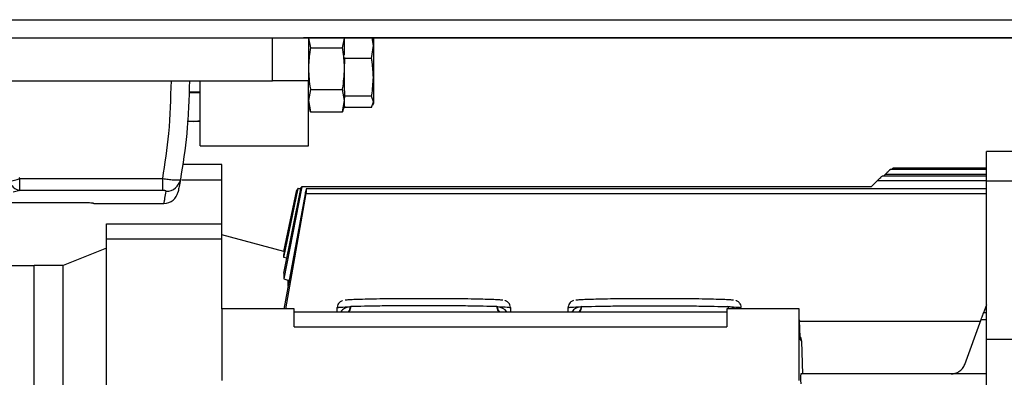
# Model space of a CAD drawing. Header units: millimetres. Extents: x 0 to 420, y 0 to 297.
# Tile 7 of 36: x 143.43 to 152.61, y 106.93 to 110.26. Entities that reach past the tile are written whole.
import ezdxf

# ---------------------------------------------------------------- set-up
doc = ezdxf.new("R2010")
doc.units = ezdxf.units.MM

msp = doc.modelspace()

# ---------------------------------------------------------------- linework, layer by layer
at = {"color": 7, "linetype": 'Continuous', "lineweight": 25}
for p, q in [((140.33635, 110.26347), (221.05935, 110.26347)), ((134.34939, 110.0953), (145.78515, 110.0953)), ((145.78515, 109.69168), (145.78515, 110.0953)), ((145.78515, 110.0953), (146.07643, 110.0953)), ((215.00513, 110.0953), (146.07643, 110.0953)), ((146.12149, 110.0953), (146.12149, 109.69168)), ((146.12149, 110.09041), (146.14043, 110.00018)), ((146.4389, 110.00018), (146.45784, 110.09041)), ((146.45784, 110.09041), (146.45784, 110.0953)), ((146.45784, 109.93381), (146.45784, 110.09041)), ((146.72692, 110.0213), (146.71625, 110.0953)), ((146.72692, 110.0953), (146.72692, 110.0213)), ((146.14043, 110.00018), (146.4389, 110.00018)), ((146.70944, 109.90008), (146.72692, 110.0213)), ((146.72692, 110.0213), (146.72692, 109.72511)), ((146.45784, 109.90935), (146.45784, 109.90008)), ((146.70944, 109.90008), (146.45784, 109.90008)), ((146.45784, 109.90008), (146.45784, 109.85138)), ((146.45784, 109.80615), (146.45784, 109.85138)), ((146.45784, 109.59884), (146.45784, 109.80615)), ((146.72692, 109.72511), (146.72692, 109.4964)), ((134.34939, 109.69168), (145.78515, 109.69168)), ((145.11246, 109.08626), (145.11246, 109.69168)), ((146.12149, 109.69168), (145.78515, 109.69168)), ((146.12149, 109.08626), (146.12149, 109.69168)), ((145.00636, 109.59078), (145.11246, 109.59078)), ((145.00986, 109.58405), (145.11246, 109.58405)), ((146.14043, 109.61212), (146.12149, 109.50832)), ((146.14043, 109.61212), (146.4389, 109.61212)), ((146.45784, 109.50832), (146.4389, 109.61212)), ((146.45784, 109.59884), (146.45784, 109.55014)), ((146.70944, 109.55014), (146.45784, 109.55014)), ((146.45784, 109.55014), (146.45784, 109.53518)), ((146.45784, 109.50832), (146.45784, 109.53518)), ((146.72692, 109.4964), (146.70944, 109.55014)), ((146.12149, 109.50832), (146.14043, 109.40452)), ((146.12149, 109.45624), (146.14055, 109.40389)), ((146.43879, 109.40389), (146.45784, 109.45624)), ((146.4389, 109.40452), (146.45784, 109.50832)), ((146.45784, 109.45624), (146.45784, 109.50832)), ((146.45784, 109.45624), (146.45784, 109.44265)), ((146.70944, 109.44265), (146.45784, 109.44265)), ((146.70944, 109.44265), (146.72692, 109.4964)), ((146.72099, 109.46582), (146.72692, 109.48211)), ((146.72692, 109.4964), (146.72692, 109.48211)), ((146.14043, 109.40452), (146.13872, 109.41269)), ((146.14043, 109.40452), (146.4389, 109.40452)), ((146.44062, 109.41269), (146.4389, 109.40452)), ((145.04766, 109.31497), (144.99187, 109.31497)), ((144.99262, 109.32038), (145.04766, 109.31497)), ((145.04766, 109.31497), (145.11246, 109.32134)), ((145.11246, 109.31497), (145.04766, 109.31497)), ((145.11246, 109.08626), (146.12149, 109.08626)), ((154.19379, 109.03342), (152.4448, 109.03342)), ((152.4448, 108.76093), (152.4448, 109.03342)), ((145.31426, 108.91124), (144.94669, 108.91124)), ((145.31426, 108.91136), (144.94671, 108.91136)), ((145.31426, 108.91124), (145.31426, 108.91136)), ((145.31426, 108.76594), (145.31426, 108.91124)), ((152.4448, 108.80456), (151.47058, 108.80456)), ((151.48386, 108.80456), (151.50119, 108.82189)), ((151.50119, 108.82189), (152.4448, 108.82189)), ((152.4448, 108.86701), (151.54726, 108.86701)), ((152.4448, 108.87678), (151.5702, 108.87678)), ((143.42892, 108.78026), (144.76299, 108.78026)), ((143.42892, 108.66971), (143.42892, 108.78026)), ((144.76299, 108.66971), (144.76299, 108.78026)), ((145.31426, 108.76594), (144.94135, 108.76594)), ((145.31426, 108.35978), (145.31426, 108.76594)), ((151.42452, 108.75943), (151.36849, 108.70344)), ((152.4448, 108.75943), (151.42452, 108.75943)), ((152.4448, 108.76093), (154.19379, 108.76093)), ((152.4448, 107.28374), (152.4448, 108.76093)), ((143.42892, 108.66971), (143.36848, 108.65416)), ((144.76299, 108.66971), (143.42892, 108.66971)), ((146.05953, 108.70344), (145.89109, 107.84476)), ((145.89109, 107.89727), (146.05305, 108.70132)), ((145.89109, 108.04476), (146.02519, 108.68927)), ((145.89109, 108.06602), (146.02184, 108.68709)), ((145.89109, 108.10091), (146.01338, 108.67612)), ((146.09027, 108.63942), (145.89109, 107.56185)), ((145.90949, 107.56549), (146.09946, 108.64149)), ((146.02519, 108.68927), (146.02184, 108.68709)), ((146.02519, 108.68927), (146.05063, 108.68927)), ((146.05953, 108.70344), (146.05305, 108.70132)), ((151.36849, 108.70344), (146.05953, 108.70344)), ((152.4448, 108.68662), (146.09912, 108.68662)), ((146.09946, 108.64149), (152.4448, 108.64149)), ((144.12918, 108.54811), (144.77363, 108.54811)), ((144.23796, 108.35978), (145.31426, 108.35978)), ((144.23796, 108.21683), (144.23796, 108.35978)), ((145.31426, 108.21683), (145.31426, 108.35978)), ((145.89109, 108.10092), (145.31426, 108.25548)), ((145.31426, 108.21683), (144.23796, 108.21683)), ((144.23796, 105.59056), (144.23796, 108.21683)), ((145.31426, 107.56549), (145.31426, 108.21683)), ((144.23796, 108.13266), (143.83434, 107.96959)), ((145.89109, 108.04476), (145.89109, 108.06602)), ((145.92934, 108.03424), (145.89109, 108.04476)), ((143.16165, 107.96959), (143.56527, 107.96959)), ((143.83434, 107.96959), (143.56527, 107.96959)), ((143.56527, 104.94248), (143.56527, 107.96959)), ((143.56527, 101.9161), (143.56527, 107.96959)), ((143.83434, 101.9161), (143.83434, 107.96959)), ((145.89109, 107.89727), (145.89109, 107.84476)), ((145.89109, 107.84476), (145.92934, 107.8334)), ((145.92934, 107.8334), (145.92934, 107.77664)), ((145.92934, 107.8334), (145.94128, 107.8334)), ((152.4448, 107.60415), (152.41702, 107.52785)), ((145.31426, 107.56549), (145.31426, 106.89573)), ((145.98696, 107.56549), (145.31426, 107.56549)), ((145.98696, 107.39813), (145.98696, 107.56549)), ((145.98696, 107.53691), (150.02311, 107.53691)), ((146.39057, 107.53691), (146.39057, 107.5765)), ((146.51528, 107.58597), (146.50859, 107.58554)), ((147.88701, 107.58549), (147.8796, 107.586)), ((148.00503, 107.5765), (148.00503, 107.53691)), ((148.54318, 107.53691), (148.54318, 107.5765)), ((148.66782, 107.58597), (148.66121, 107.58554)), ((150.02311, 107.56549), (150.02311, 107.39813)), ((150.6958, 107.56549), (150.02311, 107.56549)), ((150.03962, 107.58557), (150.03348, 107.58596)), ((150.03348, 107.58596), (150.03693, 107.56549)), ((150.04254, 107.56549), (150.03962, 107.58557)), ((150.6958, 106.89573), (150.6958, 107.56549)), ((152.4448, 107.52785), (152.41649, 107.52785)), ((150.6958, 107.46418), (150.70075, 107.45795)), ((150.70529, 107.30211), (150.70075, 107.45795)), ((152.38742, 107.44802), (150.70104, 107.44802)), ((152.24157, 107.04735), (152.39418, 107.4666)), ((152.39418, 107.4666), (152.4448, 107.4666)), ((145.98696, 107.39813), (150.02311, 107.39813)), ((150.72188, 107.26318), (150.70646, 107.28261)), ((150.7308, 106.95722), (150.72188, 107.26318)), ((152.4448, 102.76702), (152.4448, 107.28374)), ((152.4448, 107.28374), (154.19379, 107.28374)), ((152.4448, 106.95978), (150.7118, 106.95978))]:
    msp.add_line(p, q, dxfattribs=at)
at = {"color": 7, "linetype": 'Continuous'}
msp.add_line((60.28603, 110.0953), (219.71397, 110.0953), dxfattribs=at)
at = {"color": 7, "linetype": 'Continuous', "lineweight": 25}
for centre, radius, start, end in [((143.2368, 109.3344), 0.5865, 279.349059, 289.121639), ((143.45573, 108.79744), 0.13051, 198.654861, 258.148743), ((144.79686, 108.79574), 0.13284, 269.208472, 349.454812), ((144.77363, 108.68264), 0.13454, 270, 348.60736), ((144.12918, 108.58174), 0.03363, 239.865759, 270)]:
    msp.add_arc(centre, radius, start, end, dxfattribs=at)
msp.add_ellipse((138.38099, 109.69168), major_axis=(-4.50146, 5.08512), ratio=0.5808157, start_param=4.0774033, end_param=4.0795298, dxfattribs=at)
for points, knots in [([(146.14043, 110.00018), (146.13783, 109.98539), (146.12656, 109.92131), (146.1237, 109.85622), (146.12149, 109.80615)], [0, 0, 0, 0, 0.2308557, 1, 1, 1, 1]), ([(146.45784, 109.80615), (146.45564, 109.85622), (146.45277, 109.92131), (146.4415, 109.98539), (146.4389, 110.00018)], [0, 0, 0, 0, 0.7691443, 1, 1, 1, 1]), ([(146.72692, 109.72511), (146.72476, 109.7717), (146.72203, 109.8304), (146.71159, 109.88817), (146.70944, 109.90008)], [0, 0, 0, 0, 0.7938143, 1, 1, 1, 1]), ([(146.12149, 109.80615), (146.12487, 109.74367), (146.12839, 109.67861), (146.13997, 109.61466), (146.14043, 109.61212)], [0, 0, 0, 0, 0.9603374, 1, 1, 1, 1]), ([(146.4389, 109.61212), (146.43936, 109.61466), (146.45095, 109.67861), (146.45446, 109.74367), (146.45784, 109.80615)], [0, 0, 0, 0, 0.0396626, 1, 1, 1, 1]), ([(146.70944, 109.55014), (146.71, 109.5532), (146.72068, 109.61088), (146.72388, 109.66955), (146.72692, 109.72511)], [0, 0, 0, 0, 0.0529743, 1, 1, 1, 1]), ([(144.76299, 108.78026), (144.78444, 108.92064), (144.83036, 109.22117), (144.83881, 109.52811), (144.84331, 109.69168)], [0, 0, 0, 0, 0.46709204, 1, 1, 1, 1]), ([(145.01148, 109.69168), (145.00685, 109.5275), (144.9981, 109.21753), (144.95005, 108.91412), (144.92746, 108.77142)], [0, 0, 0, 0, 0.5296718, 1, 1, 1, 1]), ([(151.42452, 108.75943), (151.43051, 108.76541), (151.44206, 108.77692), (151.45509, 108.78976), (151.46315, 108.79759), (151.46741, 108.80168), (151.4701, 108.80417), (151.47043, 108.80438), (151.47058, 108.80448)], [0, 0, 0, 0, 0.2906122, 0.5600001, 0.6855749, 0.8041442, 0.9097487, 1, 1, 1, 1]), ([(151.50119, 108.82189), (151.50718, 108.82786), (151.51873, 108.83937), (151.53177, 108.85221), (151.53982, 108.86005), (151.5441, 108.86414), (151.54686, 108.8667), (151.54719, 108.8669), (151.54736, 108.867)], [0, 0, 0, 0, 0.2872004, 0.5534255, 0.6777232, 0.7946967, 0.8993734, 1, 1, 1, 1]), ([(151.5599, 108.86701), (151.56084, 108.86794), (151.56367, 108.87069), (151.567, 108.87387), (151.56972, 108.8764), (151.57005, 108.8766), (151.5702, 108.8767)], [0, 0, 0, 0, 0.1589357, 0.4761, 0.7585844, 1, 1, 1, 1]), ([(144.76299, 108.78026), (144.78038, 108.77801), (144.8153, 108.77351), (144.86211, 108.76919), (144.89867, 108.76728), (144.92247, 108.76786), (144.92583, 108.77026), (144.92746, 108.77142)], [0, 0, 0, 0, 0.2031561, 0.4077184, 0.6081168, 0.8102288, 1, 1, 1, 1]), ([(144.92746, 108.77142), (144.92311, 108.74779), (144.91441, 108.70041), (144.90715, 108.66427), (144.9061, 108.65899), (144.90552, 108.65607)], [0, 0, 0, 0, 0.3075818, 0.616784, 1, 1, 1, 1]), ([(144.79502, 108.6629), (144.79486, 108.66357), (144.79453, 108.66492), (144.79018, 108.66684), (144.78307, 108.66842), (144.77365, 108.66951), (144.76653, 108.66964), (144.76299, 108.66971)], [0, 0, 0, 0, 0.1986721, 0.4049264, 0.603668, 0.8026017, 1, 1, 1, 1]), ([(144.77363, 108.54811), (144.7742, 108.55099), (144.77522, 108.55622), (144.78234, 108.59209), (144.79079, 108.63927), (144.79502, 108.6629)], [0, 0, 0, 0, 0.3816275, 0.6902326, 1, 1, 1, 1]), ([(146.10354, 108.68661), (146.10282, 108.68575), (146.10136, 108.68405), (146.09786, 108.67305), (146.09395, 108.65764), (146.09149, 108.64549), (146.09027, 108.63942)], [0, 0, 0, 0, 0.2495487, 0.4997848, 0.7498929, 1, 1, 1, 1]), ([(146.09946, 108.64149), (146.10003, 108.64466), (146.10117, 108.651), (146.10294, 108.66243), (146.10444, 108.67472), (146.10492, 108.68492), (146.10401, 108.68604), (146.10354, 108.68661)], [0, 0, 0, 0, 0.1326469, 0.2649383, 0.5009272, 0.7489297, 1, 1, 1, 1]), ([(136.15185, 108.5582), (136.87156, 108.55928), (138.3113, 108.56145), (140.33706, 108.56207), (142.22788, 108.5609), (143.39769, 108.5591), (143.98269, 108.5582)], [0, 0, 0, 0, 0.2757904, 0.5517065, 0.7758195, 1, 1, 1, 1]), ([(143.98269, 108.5582), (143.99774, 108.55811), (144.02785, 108.55793), (144.06708, 108.55688), (144.09578, 108.5555), (144.10729, 108.55439), (144.10963, 108.55381), (144.11004, 108.55371)], [0, 0, 0, 0, 0.2392418, 0.4787966, 0.7155298, 0.9504737, 1, 1, 1, 1]), ([(144.11004, 108.55371), (144.11961, 108.55091), (144.12918, 108.5481), (144.12918, 108.54811), (144.12918, 108.54811)], [0, 0, 0, 0, 0.9999885, 1, 1, 1, 1]), ([(146.4397, 107.64183), (146.43645, 107.64078), (146.43052, 107.63885), (146.41586, 107.63031), (146.40156, 107.6156), (146.39209, 107.59625), (146.39102, 107.58234), (146.39057, 107.5765)], [0, 0, 0, 0, 0.2122391, 0.3887597, 0.597892, 0.8310368, 1, 1, 1, 1]), ([(147.93258, 107.6449), (147.93057, 107.64558), (147.92538, 107.64732), (147.88511, 107.65001), (147.81722, 107.65285), (147.72435, 107.65533), (147.61157, 107.65737), (147.48279, 107.65888), (147.34309, 107.65981), (147.1978, 107.66013), (147.05251, 107.65981), (146.91281, 107.65888), (146.78404, 107.65737), (146.67125, 107.65533), (146.57839, 107.65285), (146.51048, 107.65001), (146.47015, 107.64731), (146.46495, 107.64557), (146.46292, 107.64488)], [0, 0, 0, 0, 0.0416133, 0.1070655, 0.1725177, 0.2379699, 0.3034221, 0.3688743, 0.4343265, 0.4997788, 0.565231, 0.6306832, 0.6961354, 0.7615876, 0.8270398, 0.892492, 0.9579442, 1, 1, 1, 1]), ([(148.00503, 107.5765), (148.00399, 107.58548), (148.00216, 107.60136), (147.99042, 107.61977), (147.97799, 107.63132), (147.96674, 107.63786), (147.95945, 107.64081), (147.9567, 107.64156), (147.9558, 107.6418)], [0, 0, 0, 0, 0.2562152, 0.4526757, 0.6225666, 0.7748846, 0.9261333, 1, 1, 1, 1]), ([(148.59231, 107.64183), (148.58907, 107.64078), (148.58313, 107.63885), (148.56848, 107.63031), (148.55417, 107.6156), (148.5447, 107.59625), (148.54363, 107.58234), (148.54318, 107.5765)], [0, 0, 0, 0, 0.2122391, 0.3887597, 0.597892, 0.8310368, 1, 1, 1, 1]), ([(150.0852, 107.6449), (150.08318, 107.64558), (150.07799, 107.64732), (150.03773, 107.65001), (149.96983, 107.65285), (149.87697, 107.65533), (149.76418, 107.65737), (149.63541, 107.65888), (149.49571, 107.65981), (149.35041, 107.66013), (149.20512, 107.65981), (149.06542, 107.65888), (148.93665, 107.65737), (148.82386, 107.65533), (148.731, 107.65285), (148.66309, 107.65001), (148.62276, 107.64731), (148.61757, 107.64557), (148.61554, 107.64488)], [0, 0, 0, 0, 0.0416133, 0.1070655, 0.1725177, 0.2379699, 0.3034221, 0.3688743, 0.4343265, 0.4997788, 0.565231, 0.6306832, 0.6961354, 0.7615876, 0.8270398, 0.892492, 0.9579442, 1, 1, 1, 1]), ([(150.15764, 107.5765), (150.15661, 107.58548), (150.15477, 107.60136), (150.14303, 107.61977), (150.1306, 107.63132), (150.11935, 107.63786), (150.11206, 107.64081), (150.10932, 107.64156), (150.10842, 107.6418)], [0, 0, 0, 0, 0.2562152, 0.4526757, 0.6225666, 0.7748846, 0.9261333, 1, 1, 1, 1]), ([(146.50859, 107.58554), (146.49126, 107.58117), (146.4567, 107.57245), (146.43202, 107.55016), (146.42332, 107.53718), (146.42314, 107.53691)], [0, 0, 0, 0, 0.4962432, 0.9894375, 1, 1, 1, 1]), ([(146.50859, 107.58554), (146.50788, 107.57747), (146.50639, 107.56071), (146.49864, 107.54329), (146.49141, 107.5377), (146.49039, 107.53691)], [0, 0, 0, 0, 0.4434911, 0.9212419, 1, 1, 1, 1]), ([(146.51528, 107.58597), (146.51453, 107.5775), (146.51339, 107.56447), (146.50617, 107.54908), (146.50109, 107.54086), (146.4974, 107.53748), (146.49677, 107.53691)], [0, 0, 0, 0, 0.4546672, 0.6994225, 0.9493719, 1, 1, 1, 1]), ([(147.89811, 107.53691), (147.89748, 107.53749), (147.89377, 107.54088), (147.88869, 107.5491), (147.88148, 107.5645), (147.88034, 107.57753), (147.8796, 107.586)], [0, 0, 0, 0, 0.0513442, 0.301105, 0.5456757, 1, 1, 1, 1]), ([(147.90511, 107.53691), (147.90406, 107.53773), (147.89685, 107.54334), (147.88916, 107.56075), (147.88771, 107.57745), (147.88701, 107.58549)], [0, 0, 0, 0, 0.0811619, 0.557547, 1, 1, 1, 1]), ([(147.97128, 107.53691), (147.97076, 107.5378), (147.95542, 107.56453), (147.92063, 107.57519), (147.88701, 107.58549)], [0, 0, 0, 0, 0.0334213, 1, 1, 1, 1]), ([(148.66121, 107.58554), (148.64348, 107.58132), (148.60882, 107.57306), (148.58773, 107.54999), (148.57744, 107.53872)], [0, 0, 0, 0, 0.5115246, 1, 1, 1, 1]), ([(148.66121, 107.58554), (148.66049, 107.57747), (148.659, 107.56071), (148.65124, 107.54328), (148.64401, 107.5377), (148.64299, 107.53691)], [0, 0, 0, 0, 0.4435945, 0.9214807, 1, 1, 1, 1]), ([(148.64891, 107.53691), (148.64967, 107.53747), (148.65667, 107.54268), (148.66497, 107.56008), (148.66687, 107.57734), (148.66782, 107.58597)], [0, 0, 0, 0, 0.0573046, 0.5286523, 1, 1, 1, 1]), ([(150.09405, 107.56549), (150.09318, 107.56633), (150.08033, 107.57863), (150.05926, 107.58222), (150.03962, 107.58557)], [0, 0, 0, 0, 0.06796849, 1, 1, 1, 1]), ([(152.39418, 107.4666), (152.39717, 107.47479), (152.40308, 107.49103), (152.40937, 107.50829), (152.41314, 107.5186), (152.41514, 107.52408), (152.41638, 107.52745), (152.41648, 107.52771), (152.41653, 107.52783)], [0, 0, 0, 0, 0.2565652, 0.5087883, 0.6361068, 0.7625109, 0.8815188, 1, 1, 1, 1]), ([(150.70646, 107.28261), (150.70625, 107.28366), (150.70584, 107.28576), (150.70547, 107.29666), (150.70529, 107.30211)], [0, 0, 0, 0, 0.4996258, 1, 1, 1, 1]), ([(150.72188, 107.26318), (150.7211, 107.27215), (150.71976, 107.28746), (150.71033, 107.29942), (150.70642, 107.30438)], [0, 0, 0, 0, 0.5851296, 1, 1, 1, 1]), ([(152.11515, 106.95884), (152.12736, 106.9598), (152.15276, 106.96181), (152.18915, 106.97879), (152.2222, 107.0069), (152.23497, 107.03357), (152.24157, 107.04735)], [0, 0, 0, 0, 0.22273828, 0.46365674, 0.72274854, 1, 1, 1, 1]), ([(150.7118, 106.95978), (150.71174, 106.95956), (150.71163, 106.95913), (150.71142, 106.95478), (150.71122, 106.94595), (150.71106, 106.93234), (150.71098, 106.91792), (150.71101, 106.90283), (150.71113, 106.88734), (150.71131, 106.87632), (150.71149, 106.86971), (150.71159, 106.86783), (150.71165, 106.86687)], [0, 0, 0, 0, 0.0774987, 0.1507646, 0.2839567, 0.400399, 0.5000228, 0.6076877, 0.7267992, 0.8573265, 0.9272197, 1, 1, 1, 1])]:
    msp.add_open_spline(points, degree=3, knots=knots, dxfattribs=at)
for points in [[(146.39057, 107.5765), (146.39608, 107.57817), (146.4071, 107.58153), (146.47922, 107.58449), (146.51528, 107.58597)], [(147.8796, 107.586), (147.83917, 107.5872), (147.7583, 107.5896), (147.59019, 107.59221), (147.40042, 107.59388), (147.19711, 107.59444), (146.99385, 107.59387), (146.80421, 107.5922), (146.63629, 107.58958), (146.55561, 107.58718), (146.51528, 107.58597)], [(147.8796, 107.586), (147.91587, 107.58451), (147.9884, 107.58154), (147.99949, 107.57818), (148.00503, 107.5765)], [(148.54318, 107.5765), (148.54869, 107.57817), (148.5597, 107.58153), (148.63178, 107.58449), (148.66782, 107.58597)], [(148.66782, 107.58597), (148.70822, 107.58718), (148.78902, 107.58958), (148.95725, 107.5922), (149.14725, 107.59387), (149.35086, 107.59444), (149.55444, 107.59387), (149.74435, 107.59219), (149.91246, 107.58957), (149.99314, 107.58716), (150.03348, 107.58596)], [(150.03348, 107.58596), (150.06938, 107.58448), (150.14119, 107.58152), (150.15216, 107.57817), (150.15764, 107.5765)]]:
    msp.add_open_spline(points, degree=3, dxfattribs=at)

doc.saveas('drawing.dxf')
